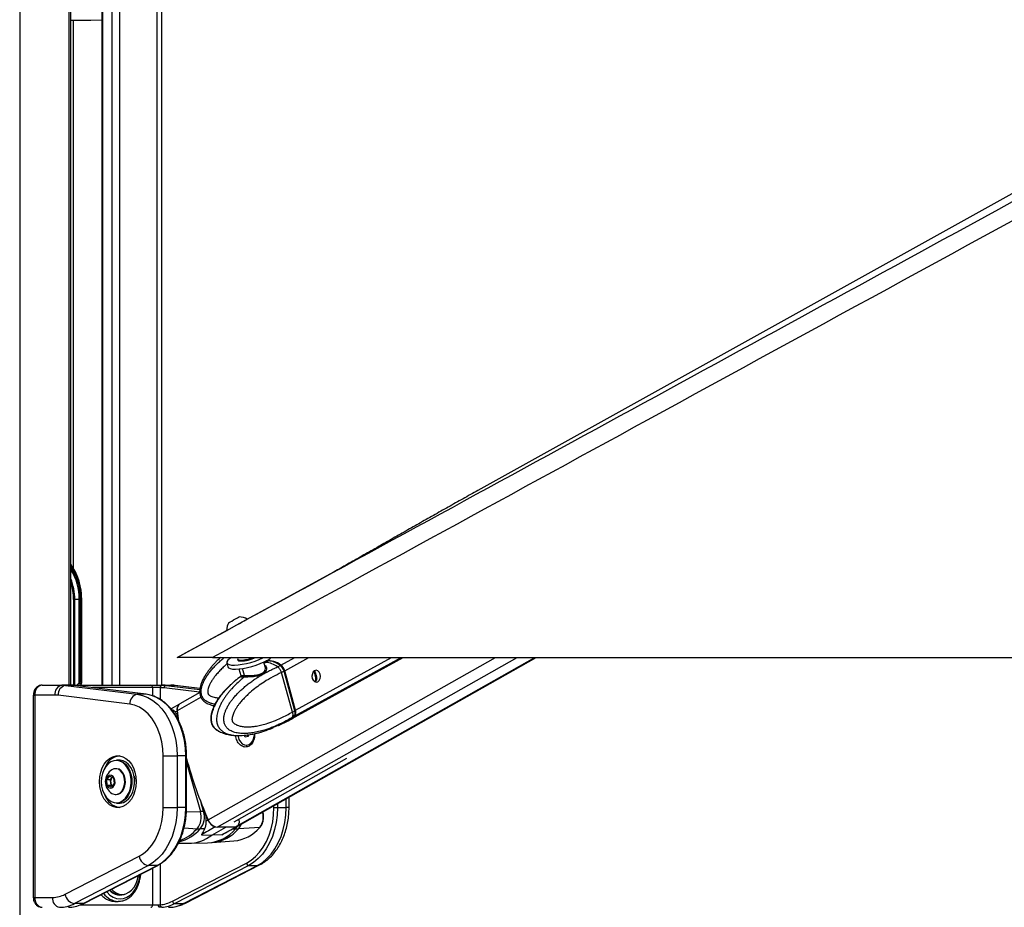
# Model space of a CAD drawing. Header units: millimetres. Extents: x 20 to 22981, y 40 to 19992.
# Tile 42 of 158: x 6810 to 7609, y 6410 to 7129. Entities that reach past the tile are written whole.
import ezdxf

# ---------------------------------------------------------------- set-up
doc = ezdxf.new("R2010")
doc.units = ezdxf.units.MM
doc.header["$LTSCALE"] = 2

msp = doc.modelspace()

# ---------------------------------------------------------------- linework, layer by layer
at = {"color": 8, "linetype": 'Continuous', "lineweight": 25}
for p, q in [((6810.34, 7939.49), (6810.34, 2191.49)), ((6850.44, 6590.02), (6850.44, 7760.96)), ((6921.84, 6590.02), (6921.84, 7234.49)), ((6891.35, 7146.36), (6891.35, 6590.02)), ((6877.4, 7136.14), (6877.4, 6590.02)), ((6885.18, 6590.02), (6885.18, 7141.84)), ((6853.72, 7128.96), (6853.72, 6685.26)), ((6868.1, 7128.96), (6876.97, 7129.29)), ((6854.06, 6659.49), (6854.06, 6590.02)), ((6854.95, 6590.02), (6854.95, 6659.49)), ((6860.52, 6659.49), (6860.81, 6659.49)), ((6963.15, 6480.95), (7196.02, 6612.47)), ((6970.34, 6475.06), (7213.64, 6612.47)), ((6984.73, 6475.06), (7228.03, 6612.47)), ((7022.11, 6606.28), (7033.35, 6612.47)), ((7025.19, 6601.7), (7044.77, 6612.47)), ((7033.48, 6565.09), (7119.62, 6612.47)), ((7034.03, 6569.68), (7111.82, 6612.47)), ((6992.51, 6597.83), (6990.92, 6603.57)), ((7009.68, 6608.45), (7008.6, 6607.83)), ((7048.83, 6601.31), (7049.37, 6601.6)), ((7050.4, 6595.5), (7051.15, 6595.91)), ((6851.85, 6590.02), (6851.8, 6590.02)), ((6918.18, 6588.02), (6869.34, 6588.02)), ((6918.18, 6581.36), (6918.18, 6588.02)), ((6924.13, 6588.02), (6924.13, 6578.56)), ((6956.23, 6584.27), (6927.36, 6587.84)), ((6928.9, 6589.83), (6956.27, 6586.45)), ((6956.4, 6587.3), (6935.97, 6589.83)), ((6936.46, 6589.8), (6935.97, 6589.83)), ((6821.35, 6582.02), (6822.52, 6582.02)), ((6938.15, 6569.48), (6957.23, 6580.25)), ((6939.15, 6574.11), (6939.23, 6574.11)), ((6945.04, 6532.83), (6945.63, 6532.83)), ((6945.63, 6527.34), (6956.86, 6487.55)), ((6901.13, 6514.51), (6901.19, 6513.78)), ((7026.36, 6490.89), (7026.36, 6498)), ((6945.04, 6490.89), (6945.63, 6490.89)), ((6959.41, 6487.6), (6957.4, 6494.69)), ((7016.46, 6490.89), (7016.46, 6492.41)), ((7019.29, 6494.01), (7019.29, 6490.89)), ((7028.7, 6490.89), (7026.36, 6490.89)), ((6945.48, 6487.26), (6956.86, 6487.55)), ((7007.26, 6487.07), (7007.01, 6487.07)), ((7007.26, 6487.07), (7007.23, 6487.19)), ((6943.56, 6474.33), (6954.2, 6473.73)), ((6983.07, 6473.59), (6985.37, 6473.63)), ((6918.18, 6412.02), (6918.18, 6441.94)), ((6924.13, 6445.09), (6924.13, 6412.08)), ((6821.35, 6418.02), (6822.52, 6418.02)), ((6859.61, 6412.02), (6918.18, 6412.02))]:
    msp.add_line(p, q, dxfattribs=at)
at = {"color": 7, "linetype": 'Continuous', "lineweight": 25}
for p, q in [((6851.82, 6590.02), (6851.82, 7760.96)), ((8941.41, 7725.21), (7181.83, 6747.85)), ((6925.18, 7244.18), (6925.18, 6590.02)), ((6876.97, 7135.82), (6876.97, 6590.02)), ((6851.82, 7128.96), (6868.1, 7128.96)), ((6868.12, 7128.96), (6876.97, 7129.29)), ((6994.77, 6643.43), (7065.05, 6681.77)), ((6854.95, 6659.49), (6854.06, 6659.49)), ((6858.55, 6659.49), (6854.95, 6659.49)), ((6858.46, 6657.51), (6858.46, 6591.84)), ((6859.6, 6659.49), (6858.55, 6659.49)), ((6858.59, 6591.95), (6858.59, 6658.63)), ((6859.59, 6658.63), (6859.6, 6659.49)), ((6859.59, 6592.49), (6859.59, 6658.63)), ((6860.52, 6659.49), (6860.52, 6592.49)), ((6860.81, 6659.49), (6860.78, 6660.91)), ((6860.81, 6592.2), (6860.81, 6659.49)), ((6938.01, 6612.47), (6978.09, 6634.33)), ((6966.76, 6612.47), (9506.66, 6612.47)), ((6986.57, 6475.53), (7229.05, 6612.47)), ((6986.91, 6611.27), (6987.1, 6610.56)), ((7009.68, 6608.45), (7011.92, 6609.68)), ((7014.31, 6612.47), (7013.99, 6612.29)), ((7030.58, 6562.64), (7121.16, 6612.47)), ((6978.14, 6608.09), (6979.04, 6604.83)), ((6988.1, 6603.2), (6989.55, 6597.96)), ((7009.41, 6604.92), (7008.34, 6608.79)), ((7019.46, 6604.85), (7019.59, 6604.9)), ((7019.59, 6604.9), (7021.57, 6605.99)), ((7024.63, 6601.39), (7022.56, 6600.25)), ((7033.47, 6569.37), (7024.63, 6601.39)), ((7033.63, 6569.53), (7024.79, 6601.55)), ((7034.03, 6569.68), (7025.19, 6601.7)), ((7022.56, 6600.25), (7022.56, 6600.24)), ((7031.4, 6568.24), (7022.56, 6600.24)), ((6828.63, 6590.02), (6844.5, 6590.02)), ((6851.57, 6590.02), (6844.5, 6590.02)), ((6847.58, 6589.83), (6905.69, 6582.64)), ((6854.65, 6589.83), (6847.58, 6589.83)), ((6851.57, 6590.02), (6851.8, 6590.02)), ((6851.8, 6590.02), (6916.62, 6590.02)), ((6912.77, 6582.64), (6854.65, 6589.83)), ((6854.65, 6589.83), (6854.78, 6589.82)), ((6912.89, 6582.63), (6854.78, 6589.82)), ((6858.46, 6591.84), (6857.75, 6591.25)), ((6860.36, 6591.25), (6857.75, 6591.25)), ((6859.59, 6592.49), (6860.52, 6592.49)), ((6860.36, 6591.25), (6860.54, 6591.53)), ((6916.62, 6590.02), (6925.55, 6590.02)), ((6924.13, 6588.02), (6918.18, 6588.02)), ((6924.4, 6588.02), (6924.13, 6588.02)), ((6925.55, 6590.02), (6925.82, 6590.02)), ((6925.82, 6590.02), (6932.89, 6590.02)), ((6928.9, 6589.83), (6935.97, 6589.83)), ((6956.41, 6587.33), (6936.46, 6589.8)), ((6821.35, 6582.02), (6821.35, 6418.02)), ((6822.52, 6582.02), (6822.52, 6418.02)), ((6838.84, 6582.02), (6822.52, 6582.02)), ((6899.54, 6574.67), (6841.43, 6581.86)), ((6912.77, 6582.64), (6905.69, 6582.64)), ((6912.77, 6582.64), (6912.89, 6582.63)), ((6956.24, 6583.97), (6940.19, 6574.9)), ((6939.81, 6574.68), (6933.07, 6570.8)), ((6936.36, 6568.45), (6937.95, 6569.36)), ((6939.36, 6560.67), (6938.15, 6569.48)), ((7031.4, 6568.23), (7033.47, 6569.37)), ((7020.74, 6557.6), (7027.95, 6561.2)), ((7027.95, 6561.2), (7030.11, 6562.38)), ((7030.97, 6563.71), (7030.84, 6563.63)), ((7032.95, 6564.79), (7030.97, 6563.71)), ((7031.4, 6568.24), (7031.4, 6568.23)), ((7012.89, 6554.33), (7010.92, 6553.59)), ((7019.94, 6557.32), (7015.85, 6555.64)), ((7020.91, 6557.63), (7020.87, 6557.61)), ((6993.08, 6547.94), (6992.22, 6549.44)), ((6995.5, 6548.49), (6993.08, 6547.94)), ((6995, 6549.28), (6994.76, 6549.68)), ((6995.46, 6548.48), (6995, 6549.28)), ((6995.87, 6549.85), (6995.5, 6548.49)), ((6993.95, 6541.42), (6994.32, 6541.42)), ((6891.16, 6529.36), (6888.89, 6529.36)), ((6926.65, 6532.83), (6937.97, 6532.83)), ((6926.65, 6490.89), (6926.65, 6532.83)), ((6937.97, 6532.83), (6937.97, 6490.89)), ((6945.04, 6532.83), (6937.97, 6532.83)), ((6945.04, 6490.89), (6945.04, 6532.83)), ((6945.63, 6490.89), (6945.63, 6532.83)), ((6984.27, 6479.29), (7075.56, 6530.84)), ((6888.61, 6522.36), (6888.07, 6522.36)), ((6880.84, 6513.31), (6883.28, 6516.38)), ((6881.51, 6508.79), (6880.84, 6513.31)), ((6883.78, 6513.31), (6880.84, 6513.31)), ((6883.28, 6516.38), (6886.38, 6514.94)), ((6883.78, 6513.31), (6885, 6514.85)), ((6884.12, 6511.05), (6883.78, 6513.31)), ((6885, 6514.85), (6885.43, 6515.38)), ((6886.38, 6514.94), (6887.05, 6510.42)), ((6884.61, 6507.34), (6881.51, 6508.79)), ((6884.45, 6508.79), (6881.51, 6508.79)), ((6884.45, 6508.79), (6884.12, 6511.05)), ((6885.4, 6508.34), (6884.45, 6508.79)), ((6887.05, 6510.42), (6884.61, 6507.34)), ((6888.07, 6501.36), (6888.61, 6501.36)), ((7028.7, 6490.89), (7028.7, 6499.32)), ((6888.89, 6494.36), (6891.16, 6494.36)), ((6926.65, 6490.89), (6937.97, 6490.89)), ((6945.04, 6490.89), (6937.97, 6490.89)), ((7016.46, 6490.89), (7019.29, 6490.89)), ((7019.29, 6490.89), (7026.36, 6490.89)), ((6960, 6487.6), (6959.41, 6487.6)), ((6988.39, 6480.84), (6988.3, 6481.56)), ((7007.53, 6486.97), (7007.43, 6487.31)), ((6960.26, 6473.57), (6956.72, 6473.63)), ((6961.36, 6479.92), (6962.94, 6480.84)), ((6966.01, 6468.56), (6977.54, 6475.06)), ((6968.87, 6475.18), (6969.34, 6475.17)), ((6984.73, 6475.06), (6970.34, 6475.06)), ((6976.14, 6469.75), (6986.39, 6475.43)), ((6985.82, 6475.18), (6985.69, 6475.18)), ((7004.9, 6474.77), (6987.78, 6473.73)), ((6957.71, 6468.74), (6966.01, 6468.56)), ((6974.2, 6468.74), (6966.01, 6468.56)), ((6939.06, 6462.13), (6946.94, 6461.94)), ((6948.29, 6461.94), (6962.61, 6462.29)), ((6962.62, 6462.33), (6966.4, 6462.55)), ((6966.4, 6462.48), (6984.04, 6463.79)), ((6847.14, 6420.56), (6907.11, 6451.43)), ((6914.71, 6443.91), (6854.73, 6413.04)), ((6861.8, 6413.04), (6921.78, 6443.91)), ((6862.23, 6413.14), (6922.21, 6444.01)), ((6921.78, 6443.91), (6914.71, 6443.91)), ((6934.15, 6414.92), (6994.12, 6445.79)), ((6996.02, 6443.91), (6936.05, 6413.04)), ((6943.12, 6413.04), (7003.09, 6443.91)), ((6944.85, 6413.44), (7004.82, 6444.31)), ((6996.02, 6443.91), (7003.09, 6443.91)), ((6822.52, 6418.02), (6836.98, 6418.02)), ((6891.17, 6420.52), (6893.22, 6420.52)), ((6861.8, 6413.04), (6854.73, 6413.04)), ((6887.42, 6414.82), (6890.25, 6414.82)), ((6890.78, 6414.83), (6890.25, 6414.82)), ((6918.18, 6412.02), (6922.87, 6412.02)), ((6936.05, 6413.04), (6943.12, 6413.04))]:
    msp.add_line(p, q, dxfattribs=at)
at = {"color": 7, "linetype": 'Continuous', "lineweight": 25, "flags": 128}
for points in [[(6978.08, 6634.36), (6978.23, 6634.45), (6978.96, 6634.85), (6980.24, 6635.56), (6981.99, 6636.51), (6984.06, 6637.64), (6986.3, 6638.87), (6988.55, 6640.1), (6990.65, 6641.25), (6992.43, 6642.22), (6993.76, 6642.94), (6994.55, 6643.37), (6994.75, 6643.48)], [(6979.97, 6640.8), (6980.17, 6640.91), (6980.96, 6641.34), (6982.23, 6642.04), (6983.8, 6642.9), (6985.41, 6643.78), (6986.83, 6644.56), (6987.84, 6645.11), (6988.29, 6645.35), (6988.3, 6645.36)], [(6981.94, 6612.47), (6980.41, 6611.45), (6978.99, 6610.19), (6978.22, 6609.04), (6978.15, 6608.05), (6978.77, 6607.26), (6980.07, 6606.68), (6981.98, 6606.36), (6984.45, 6606.29), (6987.37, 6606.48), (6990.63, 6606.93), (6994.11, 6607.62), (6997.67, 6608.51), (7001.18, 6609.58), (7004.5, 6610.79), (7007.5, 6612.08), (7008.28, 6612.46)], [(6979.04, 6604.83), (6979.05, 6604.79), (6979.67, 6603.99), (6980.97, 6603.42), (6982.89, 6603.1), (6985.35, 6603.03), (6988.27, 6603.22), (6991.53, 6603.67), (6995.01, 6604.35), (6998.57, 6605.25), (7002.08, 6606.32), (7005.4, 6607.53), (7008.4, 6608.82), (7010.97, 6610.15), (7013, 6611.48), (7014.23, 6612.52)], [(6987.14, 6612.51), (6987.14, 6612.5), (6986.9, 6611.6)], [(6986.9, 6611.6), (6987.05, 6611.01), (6987.86, 6610.57), (6989.28, 6610.37)], [(6987.1, 6610.56), (6987.25, 6610.3), (6988.06, 6609.86), (6989.48, 6609.66)], [(7021.86, 6605.75), (7021.87, 6605.83), (7021.87, 6605.91), (7021.85, 6605.97), (7021.82, 6606.01), (7021.78, 6606.03), (7021.72, 6606.04), (7021.65, 6606.02), (7021.57, 6605.99)], [(7024.61, 6601.61), (7024.68, 6601.6), (7024.74, 6601.59), (7024.77, 6601.57), (7024.79, 6601.55)], [(7049.45, 6601.76), (7048.34, 6600.75), (7047.58, 6599.22), (7047.3, 6597.39), (7047.53, 6595.55), (7048.24, 6593.97), (7049.33, 6592.89), (7050.62, 6592.49), (7051.92, 6592.81), (7053.04, 6593.82), (7053.8, 6595.35), (7054.08, 6597.18), (7053.85, 6599.02), (7053.14, 6600.6), (7052.05, 6601.68), (7050.76, 6602.08), (7049.45, 6601.76)], [(6905.69, 6582.64), (6910.01, 6581.72), (6914.22, 6580.06), (6918.25, 6577.68), (6922.04, 6574.61), (6925.54, 6570.9), (6928.68, 6566.61), (6931.43, 6561.81), (6933.73, 6556.56), (6935.56, 6550.95), (6936.89, 6545.07), (6937.7, 6539), (6937.97, 6532.83)], [(6945.04, 6532.83), (6944.77, 6539), (6943.96, 6545.07), (6942.64, 6550.95), (6940.8, 6556.56), (6938.5, 6561.81), (6935.75, 6566.61), (6932.61, 6570.9), (6929.11, 6574.61), (6925.32, 6577.68), (6921.29, 6580.06), (6917.08, 6581.72), (6912.77, 6582.64)], [(6926.65, 6532.83), (6926.38, 6538.48), (6925.58, 6544.02), (6924.26, 6549.37), (6922.44, 6554.41), (6920.15, 6559.06), (6917.45, 6563.23), (6914.37, 6566.85), (6910.98, 6569.85), (6907.33, 6572.18), (6903.5, 6573.8), (6899.54, 6574.67)], [(7033.63, 6569.53), (7033.63, 6569.53), (7033.62, 6569.49), (7033.59, 6569.46), (7033.54, 6569.42), (7033.47, 6569.37)], [(7030.34, 6562.52), (7031.9, 6563.52), (7033.48, 6565.09)], [(6987.2, 6549.19), (6987.32, 6548.53), (6988.07, 6546.1), (6989.25, 6544.04), (6990.79, 6542.51), (6992.56, 6541.63), (6994.43, 6541.45), (6996.27, 6541.99), (6997.94, 6543.21), (6999.31, 6545.03), (7000.28, 6547.3), (7000.78, 6549.86), (7000.84, 6550.69)], [(6994.8, 6549.68), (6994.84, 6549.6), (6995, 6549.28)], [(6875.04, 6511.86), (6875.29, 6515.72), (6876.04, 6519.45), (6877.26, 6522.92), (6878.91, 6526.01), (6880.94, 6528.62), (6883.27, 6530.66), (6885.82, 6532.06), (6888.51, 6532.77), (6891.26, 6532.77), (6893.95, 6532.06), (6896.5, 6530.66), (6898.83, 6528.62), (6900.86, 6526.01), (6902.51, 6522.92), (6903.73, 6519.45), (6904.48, 6515.72), (6904.73, 6511.86), (6904.48, 6508), (6903.73, 6504.28), (6902.51, 6500.81), (6900.86, 6497.72), (6898.83, 6495.1), (6896.5, 6493.06), (6893.95, 6491.66), (6891.26, 6490.95), (6888.51, 6490.95), (6885.82, 6491.66), (6883.27, 6493.06), (6880.94, 6495.1), (6878.91, 6497.72), (6877.26, 6500.81), (6876.04, 6504.28), (6875.29, 6508), (6875.04, 6511.86)], [(6888.89, 6529.36), (6889.42, 6529.35), (6891.9, 6528.84), (6894.25, 6527.64), (6896.39, 6525.79), (6898.22, 6523.37), (6899.66, 6520.48), (6900.67, 6517.24), (6901.13, 6514.51)], [(6903.46, 6513.78), (6902.93, 6517.24), (6901.93, 6520.48), (6900.48, 6523.37), (6898.65, 6525.79), (6896.51, 6527.64), (6894.16, 6528.84), (6891.68, 6529.35), (6891.16, 6529.36)], [(6896.2, 6525.18), (6895.93, 6525.47), (6893.85, 6527.28), (6891.54, 6528.45), (6889.12, 6528.95), (6886.68, 6528.74), (6884.32, 6527.85), (6882.13, 6526.3), (6880.21, 6524.16), (6878.63, 6521.51), (6877.46, 6518.47), (6876.75, 6515.16), (6876.52, 6511.72), (6876.79, 6508.28), (6877.54, 6504.99), (6878.75, 6501.98), (6880.36, 6499.37), (6882.3, 6497.28), (6884.51, 6495.78), (6886.88, 6494.94), (6889.33, 6494.79), (6891.74, 6495.35), (6894.03, 6496.57), (6896.09, 6498.43), (6897.85, 6500.83), (6899.23, 6503.69), (6900.18, 6506.88), (6900.54, 6509.08)], [(6895.34, 6514), (6894.7, 6516.59), (6893.61, 6518.86), (6892.14, 6520.65), (6890.4, 6521.84), (6888.49, 6522.35), (6886.56, 6522.14), (6885.13, 6521.5)], [(6895.88, 6514), (6895.24, 6516.59), (6894.15, 6518.86), (6892.68, 6520.65), (6890.94, 6521.84), (6889.03, 6522.35), (6888.61, 6522.36)], [(6887.58, 6512.93), (6887.06, 6514.72), (6886.12, 6516.12), (6884.89, 6516.94), (6883.53, 6517.08), (6882.22, 6516.51), (6881.15, 6515.32), (6880.46, 6513.66), (6880.23, 6511.75), (6880.51, 6509.87), (6881.25, 6508.25), (6882.36, 6507.12), (6883.68, 6506.63), (6885.03, 6506.84), (6886.24, 6507.74), (6887.14, 6509.19), (6887.61, 6511), (6887.58, 6512.93)], [(6885.5, 6515.35), (6885.29, 6515.17), (6885, 6514.85)], [(6885.13, 6502.22), (6885.75, 6501.89), (6887.66, 6501.38), (6889.59, 6501.58), (6891.42, 6502.49), (6893.02, 6504.03), (6894.29, 6506.11), (6895.13, 6508.58), (6895.49, 6511.27), (6895.34, 6514)], [(6888.61, 6501.36), (6890.13, 6501.58), (6891.96, 6502.49), (6893.56, 6504.03), (6894.82, 6506.11), (6895.66, 6508.58), (6896.02, 6511.27), (6895.88, 6514)], [(6901.19, 6513.78), (6901.22, 6510.24), (6900.73, 6506.76), (6899.76, 6503.5), (6898.35, 6500.58), (6896.55, 6498.11), (6894.44, 6496.22), (6892.1, 6494.96), (6889.63, 6494.39), (6888.89, 6494.36)], [(6891.16, 6494.36), (6891.89, 6494.39), (6894.36, 6494.96), (6896.7, 6496.22), (6898.81, 6498.11), (6900.61, 6500.58), (6902.03, 6503.5), (6903, 6506.76), (6903.48, 6510.24), (6903.46, 6513.78)], [(6903.13, 6516.24), (6903.46, 6513.74), (6903.53, 6511.86)], [(6907.11, 6451.43), (6910.8, 6453.73), (6914.23, 6456.72), (6917.34, 6460.34), (6920.07, 6464.52), (6922.38, 6469.19), (6924.23, 6474.26), (6925.57, 6479.63), (6926.38, 6485.21), (6926.65, 6490.89)], [(6937.97, 6490.89), (6937.7, 6484.8), (6936.92, 6478.8), (6935.62, 6472.97), (6933.83, 6467.42), (6931.57, 6462.21), (6928.89, 6457.44), (6925.81, 6453.16), (6922.38, 6449.44), (6918.66, 6446.34), (6914.71, 6443.91)], [(6921.78, 6443.91), (6925.73, 6446.34), (6929.45, 6449.44), (6932.88, 6453.16), (6935.96, 6457.44), (6938.65, 6462.21), (6940.9, 6467.42), (6942.69, 6472.97), (6943.99, 6478.8), (6944.78, 6484.8), (6945.04, 6490.89)], [(6994.12, 6445.79), (6997.92, 6448.12), (7001.5, 6451.1), (7004.78, 6454.67), (7007.74, 6458.77), (7010.32, 6463.36), (7012.48, 6468.36), (7014.2, 6473.69), (7015.45, 6479.28), (7016.2, 6485.04), (7016.46, 6490.89)], [(7019.29, 6490.89), (7019.02, 6484.8), (7018.24, 6478.8), (7016.94, 6472.97), (7015.15, 6467.42), (7012.89, 6462.21), (7010.2, 6457.44), (7007.13, 6453.16), (7003.7, 6449.44), (6999.98, 6446.34), (6996.02, 6443.91)], [(7003.09, 6443.91), (7007.05, 6446.34), (7010.77, 6449.44), (7014.2, 6453.16), (7017.28, 6457.44), (7019.96, 6462.21), (7022.22, 6467.42), (7024.01, 6472.97), (7025.31, 6478.8), (7026.09, 6484.8), (7026.36, 6490.89)], [(6884.69, 6424.7), (6886.18, 6423.26), (6888.55, 6421.67), (6891.09, 6420.76), (6893.71, 6420.53), (6896.31, 6421.02), (6898.79, 6422.19), (6901.08, 6424), (6903.08, 6426.39), (6904.73, 6429.28), (6905.96, 6432.55), (6906.72, 6436.04)], [(6861.8, 6413.04), (6862.07, 6413.07), (6862.23, 6413.14)], [(6923.65, 6410.02), (6923.49, 6410.06), (6923.35, 6410.17), (6923.21, 6410.36), (6923.09, 6410.61), (6923, 6410.91), (6922.93, 6411.26), (6922.88, 6411.63), (6922.87, 6412.02)]]:
    msp.add_lwpolyline(points, dxfattribs=at)
at = {"color": 8, "linetype": 'Continuous', "lineweight": 25, "flags": 128}
for points in [[(7009.68, 6608.45), (7008.53, 6608.39), (7008.45, 6608.38)], [(7024.79, 6601.55), (7024.79, 6601.54), (7024.78, 6601.51), (7024.75, 6601.47), (7024.7, 6601.43), (7024.63, 6601.39)], [(6900.54, 6509.08), (6900.65, 6510.28), (6900.63, 6513.74)], [(7007.53, 6486.97), (7007.51, 6487), (7007.46, 6487.03), (7007.38, 6487.06), (7007.26, 6487.07)], [(6985.37, 6473.63), (6986.38, 6474.94), (6986.86, 6475.74)], [(6921.78, 6443.91), (6922.04, 6443.94), (6922.21, 6444.01)], [(7004.82, 6444.31), (7004.16, 6444.05), (7003.09, 6443.91)], [(6880.77, 6422.68), (6881.12, 6422.25), (6883.46, 6419.93), (6886.05, 6418.22), (6888.82, 6417.17), (6891.66, 6416.82), (6894.51, 6417.17), (6897.28, 6418.22), (6899.87, 6419.93), (6902.21, 6422.25), (6904.23, 6425.11), (6905.87, 6428.42), (6907.08, 6432.09), (6907.82, 6435.99), (6907.89, 6436.64)], [(6851.8, 6410.02), (6852.04, 6410.06), (6852.24, 6410.15)], [(6944.85, 6413.44), (6944.19, 6413.18), (6943.12, 6413.04)]]:
    msp.add_lwpolyline(points, dxfattribs=at)
at = {"color": 7, "linetype": 'Continuous', "lineweight": 25}
for centre, radius, start, end in [((6812.89, 6660.59), 47.64, 0.41414, 35.18365), ((6814.02, 6660.32), 44.54, 358.93087, 31.92294), ((6988.7, 6634.73), 10.63, 55.33846, 92.13603), ((6988.7, 6634.73), 10.63, 145.21761, 182.01518), ((6988.7, 6640.64), 30.27, 271.10038, 291.4393), ((6988.95, 6639.92), 30.26, 270.99439, 294.70578), ((7012.31, 6594.51), 15.32, 50.24249, 98.39069), ((7009, 6591.54), 16.92, 51.84629, 87.70885), ((7016.87, 6599.43), 8.63, 15.2621, 52.62496), ((6991.35, 6597.47), 1.22, 314.97836, 17.42511), ((6845.91, 6583.02), 7.14, 101.42175, 188.04947), ((6849.07, 6582.33), 7.65, 101.21251, 183.47479), ((6844.5, 6564.94), 25.09, 82.93872, 89.9947), ((6851.57, 6564.94), 25.09, 82.93872, 89.9947), ((6916.37, 6588.22), 1.82, 353.85734, 82.12564), ((6925.9, 6588.27), 1.79, 101.42175, 188.04947), ((6926.17, 6588.27), 1.79, 101.42175, 188.04947), ((6924.4, 6563.94), 24.08, 82.93872, 89.9947), ((6925.82, 6564.94), 25.09, 82.93872, 89.9947), ((6929.27, 6587.96), 1.91, 101.21251, 183.47479), ((6932.89, 6564.94), 25.09, 82.93872, 89.9947), ((6838.84, 6560.95), 21.07, 82.93872, 89.9947), ((6907.18, 6575.14), 7.65, 101.21251, 183.47479), ((6943.78, 6570.41), 5.93, 141.40397, 190.208), ((7203.88, 6600.77), 267.78, 186.7373, 188.20202), ((6943.27, 6570.65), 5.25, 125.95585, 192.91186), ((7029.15, 6567.94), 5.19, 326.68084, 19.64664), ((6997.22, 6550.53), 2.55, 209.34583, 228.68979), ((6893.47, 6518.15), 14.88, 99.761, 161.45751), ((7262.53, 6614.41), 327.78, 194.80071, 204.02558), ((6891.02, 6511.86), 11.29, 121.38869, 238.61131), ((6889.11, 6511.89), 5.06, 144.20775, 189.56859), ((6888.18, 6511.45), 4.08, 185.70743, 228.18801), ((6894.07, 6506.28), 15.68, 200.2825, 258.49899), ((6942.41, 6483.16), 15.1, 321.34557, 16.89933), ((6944.81, 6483.16), 15.26, 321.34557, 16.89933), ((6960.76, 6339.45), 148.15, 90.52378, 91.50883), ((7269.13, 6617.76), 335.4, 202.83279, 204.09333), ((6994.4, 6483.16), 13.44, 321.34557, 16.89933), ((6958.04, 6541.1), 67.48, 266.74236, 268.88335), ((6972.15, 6484.55), 9.93, 201.96877, 250.69976), ((6971.64, 6483.99), 9.02, 199.69368, 261.72914), ((6980.9, 6495.06), 31.43, 275.73732, 319.78201), ((6984.79, 6478.71), 3.65, 269.13589, 299.20591), ((6984.21, 6532.98), 59.35, 271.11668, 273.44886), ((6983.69, 6479.56), 4.87, 295.97128, 15.12536), ((7004.89, 6475.15), 0.38, 270.52852, 315.84546), ((6947.31, 6491.66), 29.73, 269.29719, 308.98866), ((6916.29, 6453.1), 9.32, 190.31988, 260.24189), ((6996.42, 6446.21), 2.33, 190.31988, 260.24189), ((6844.05, 6417.02), 7.14, 171.95053, 258.57825), ((6836.86, 6440.15), 22.12, 270.31718, 297.6867), ((6856.31, 6422.23), 9.32, 190.31988, 260.24189), ((6891.62, 6431.07), 11.17, 220.13612, 298.24545), ((6891.51, 6431.92), 11.4, 224.04129, 268.27338), ((6842.49, 6436.36), 26.34, 270.31718, 297.6867), ((6849.47, 6436.62), 26.61, 274.08173, 297.59839), ((6916.37, 6411.83), 1.82, 277.87436, 6.14266), ((6922.32, 6437.56), 25.55, 274.08173, 297.59839), ((6925.98, 6411.89), 1.85, 174.41372, 258.67005), ((6923.72, 6436.62), 26.61, 274.08173, 297.59839), ((6930.88, 6436.36), 26.34, 270.31718, 297.6867), ((6936.44, 6415.33), 2.33, 190.31988, 260.24189)]:
    msp.add_arc(centre, radius, start, end, dxfattribs=at)
at = {"color": 8, "linetype": 'Continuous', "lineweight": 25}
for centre, radius, start, end in [((6815.24, 6660.86), 45.3, 358.27444, 36.13905), ((6814.45, 6660.42), 45.16, 358.81629, 34.14044), ((6810.01, 6659.76), 44.94, 359.65681, 21.48203), ((6809.27, 6659.63), 44.8, 359.82483, 18.19677), ((7023.2, 6569.77), 9.81, 298.99532, 321.19805), ((6880.96, 6512.69), 19.7, 3.027, 39.33244), ((6931.13, 6495.82), 33.87, 284.503, 319.08563), ((6927.94, 6496.78), 34.94, 290.35452, 318.72046), ((6960.87, 6494.28), 32.03, 273.10202, 319.87787), ((6963.18, 6494.53), 32.21, 275.7393, 319.78193), ((6978.84, 6481.63), 11.93, 318.52649, 339.63922), ((6891.02, 6430.46), 15.66, 215.41939, 267.2019)]:
    msp.add_arc(centre, radius, start, end, dxfattribs=at)
at = {"color": 7, "linetype": 'Continuous', "lineweight": 25}
for centre, major_axis, ratio, start_param, end_param in [((6796.74, 6659.49), (61.81, 0), 0.582425, 6.228244, 6.283185), ((7017.52, 6589.41), (-10.63, 18.97), 0.671543, 5.9319, 6.084713), ((7017.52, 6589.41), (-10.34, 19.14), 0.647541, 5.333772, 5.942017), ((7020.45, 6601.41), (-2.86, 5.28), 0.648437, 4.370877, 5.333427), ((7020.85, 6601.63), (-2.57, 4.75), 0.647199, 4.371351, 5.333902), ((6862.85, 6587.01), (7.21, 0), 0.831789, 2.356194, 2.614809), ((6858.29, 6592.41), (0.924, 0.924), 0.414214, 4.494223, 4.62509), ((6858.89, 6591.49), (0.924, 0.924), 0.414214, 0.392699, 1.483498), ((6863.25, 6587.01), (0, 6), 0.682414, 0.785398, 1.044012), ((6859.81, 6591.49), (0.924, 0.924), 0.414214, 5.139995, 6.675884), ((7029.29, 6569.4), (-2.86, 5.28), 0.648437, 3.408326, 4.370877), ((7019.71, 6581.48), (-10.34, 19.14), 0.647541, 3.146418, 3.40867), ((23511.12, 16004), (16919.08, 9746.62), 0.000151, 2.930055, 2.933221), ((24159.28, 16004), (17567.14, 9746.62), 0.00013, 3.350461, 3.353628)]:
    msp.add_ellipse(centre, major_axis=major_axis, ratio=ratio, start_param=start_param, end_param=end_param, dxfattribs=at)
for points, knots in [([(9018.44, 7736.15), (9004.86, 7728.61), (8922.62, 7682.94), (8771.2, 7599.42), (8495.11, 7447.73), (8011.15, 7182.77), (7478.52, 6891.83), (7084.19, 6676.57), (6966.76, 6612.47)], [0, 0, 0, 0, 0.019985, 0.121052, 0.22212, 0.424256, 0.828547, 1, 1, 1, 1]), ([(6938.01, 6612.47), (7144.91, 6725.32), (7472.34, 6903.93), (7799.91, 7082.69), (7920.49, 7148.5)], [0, 0, 0, 0, 0.631887, 1, 1, 1, 1]), ([(7181.83, 6747.85), (7177.78, 6745.6), (7169.64, 6741.07), (7157.64, 6734.33), (7145.68, 6727.58), (7133.78, 6720.84), (7121.91, 6714.09), (7110.06, 6707.35), (7098.22, 6700.6), (7086.36, 6693.86), (7074.97, 6687.39), (7067.56, 6683.2), (7064.08, 6681.24)], [0, 0, 0, 0, 0.096761, 0.194536, 0.293321, 0.393117, 0.493923, 0.595739, 0.698566, 0.802405, 0.907258, 1, 1, 1, 1]), ([(6858.59, 6658.63), (6858.59, 6658.63), (6858.59, 6658.63), (6858.58, 6658.63), (6858.58, 6658.63), (6858.57, 6658.6), (6858.55, 6658.5), (6858.52, 6658.13), (6858.48, 6657.79), (6858.46, 6657.51)], [0, 0, 0, 0, 0.001216, 0.00282, 0.005802, 0.018793, 0.070056, 0.274202, 1, 1, 1, 1]), ([(6859.59, 6658.63), (6859.57, 6658.63), (6859.46, 6658.63), (6859.21, 6658.63), (6858.88, 6658.63), (6858.68, 6658.63), (6858.59, 6658.63)], [0, 0, 0, 0, 0.090131, 0.431109, 0.74027, 1, 1, 1, 1]), ([(6966.76, 6612.47), (6965.04, 6612.47), (6961.61, 6612.47), (6956.81, 6612.47), (6952.48, 6612.47), (6948.68, 6612.47), (6945.34, 6612.47), (6941.93, 6612.47), (6939.51, 6612.47), (6938.19, 6612.47), (6938.07, 6612.47), (6938.01, 6612.47)], [0, 0, 0, 0, 0.111253, 0.222354, 0.314566, 0.406648, 0.499609, 0.592569, 0.751386, 0.875566, 1, 1, 1, 1]), ([(6973.07, 6612.47), (6972.2, 6611.65), (6970.61, 6610.15), (6968.43, 6607.85), (6966.45, 6605.65), (6964.55, 6603.37), (6962.76, 6601.01), (6961.1, 6598.59), (6959.58, 6596.07), (6958.45, 6593.87), (6957.67, 6592.03), (6957.08, 6590.41), (6956.55, 6588.5), (6956.19, 6586.31), (6956.16, 6584.07), (6956.5, 6582.04), (6957.15, 6580.29), (6957.99, 6578.85), (6959.06, 6577.57), (6960.28, 6576.5), (6961.6, 6575.63), (6963.06, 6574.87), (6964.78, 6574.2), (6966.48, 6573.69), (6967.6, 6573.48), (6968.03, 6573.4)], [0, 0, 0, 0, 0.070084, 0.12784, 0.185656, 0.243701, 0.301848, 0.358943, 0.416222, 0.474337, 0.503603, 0.53295, 0.575909, 0.619392, 0.662681, 0.706824, 0.738882, 0.771875, 0.803933, 0.836797, 0.866404, 0.896373, 0.932831, 0.974692, 1, 1, 1, 1]), ([(7030.84, 6563.63), (7030.84, 6563.63), (7029.33, 6562.73), (7026.26, 6561.01), (7022.11, 6558.92), (7018.42, 6557.25), (7015.21, 6555.92), (7011.98, 6554.71), (7008.24, 6553.48), (7004.79, 6552.54), (7001.62, 6551.85), (6998.89, 6551.36), (6995.78, 6550.98), (6992.84, 6550.83), (6990.44, 6550.89), (6988.57, 6551.03), (6986.7, 6551.3), (6984.94, 6551.7), (6983.28, 6552.23), (6981.65, 6552.93), (6980.28, 6553.75), (6979.17, 6554.63), (6978.34, 6555.44), (6977.56, 6556.42), (6976.88, 6557.56), (6976.36, 6558.84), (6975.98, 6560.25), (6975.79, 6561.85), (6975.82, 6563.51), (6976.01, 6565.03), (6976.4, 6566.82), (6976.9, 6568.41), (6977.55, 6570.02), (6978.13, 6571.27), (6979.02, 6572.99), (6980.26, 6575.05), (6981.89, 6577.4), (6983.8, 6579.83), (6985.97, 6582.3), (6988.43, 6584.81), (6990.98, 6587.17), (6993.62, 6589.42), (6996.34, 6591.57), (6999.12, 6593.61), (7001.96, 6595.54), (7005.06, 6597.5), (7008.42, 6599.47), (7012.05, 6601.41), (7015.73, 6603.21), (7018.21, 6604.32), (7019.46, 6604.85), (7019.46, 6604.85)], [0, 0, 0, 0, 0.000001, 0.042299, 0.084661, 0.113206, 0.141773, 0.170413, 0.199082, 0.240083, 0.260637, 0.281209, 0.31091, 0.340704, 0.356781, 0.372887, 0.389103, 0.405374, 0.419335, 0.433376, 0.450212, 0.458724, 0.467351, 0.477164, 0.487181, 0.495777, 0.505907, 0.51639, 0.527136, 0.538145, 0.546397, 0.563141, 0.571619, 0.581608, 0.591628, 0.61183, 0.632441, 0.653132, 0.679324, 0.705598, 0.73206, 0.758567, 0.785562, 0.812588, 0.839696, 0.866827, 0.900037, 0.933281, 0.966624, 0.999999, 1, 1, 1, 1]), ([(7022.56, 6600.25), (7022.47, 6600.56), (7022.28, 6601.2), (7021.86, 6602.12), (7021.35, 6603), (7020.79, 6603.75), (7020.22, 6604.37), (7019.83, 6604.72), (7019.61, 6604.89), (7019.59, 6604.9)], [0, 0, 0, 0, 0.172718, 0.350448, 0.523165, 0.700887, 0.842086, 0.985971, 1, 1, 1, 1]), ([(7050.4, 6595.5), (7050.35, 6595.94), (7050.25, 6596.75), (7049.95, 6598.09), (7049.63, 6599.29), (7049.31, 6600.28), (7049.04, 6600.93), (7048.87, 6601.19), (7048.8, 6601.29)], [0, 0, 0, 0, 0.211369, 0.388355, 0.566092, 0.727316, 0.897886, 1, 1, 1, 1]), ([(7049.37, 6601.6), (7049.43, 6601.57), (7049.53, 6601.5), (7049.57, 6601.39), (7049.59, 6601.35)], [0, 0, 0, 0, 0.588802, 1, 1, 1, 1]), ([(7049.59, 6601.35), (7049.68, 6601.09), (7049.86, 6600.58), (7050.21, 6599.42), (7050.54, 6598.17), (7050.84, 6597), (7050.99, 6596.32), (7051.07, 6595.99)], [0, 0, 0, 0, 0.222076, 0.445772, 0.640142, 0.821651, 1, 1, 1, 1]), ([(6971.45, 6552.85), (6971.43, 6552.87), (6970.85, 6553.14), (6970.03, 6553.73), (6969.01, 6554.6), (6968.23, 6555.41), (6967.49, 6556.39), (6966.84, 6557.53), (6966.32, 6558.81), (6965.94, 6560.22), (6965.74, 6561.82), (6965.73, 6563.48), (6965.92, 6565.43), (6966.27, 6567.19), (6966.71, 6568.76), (6967.1, 6569.99), (6967.57, 6571.25), (6968.3, 6572.96), (6969.31, 6575.02), (6970.65, 6577.37), (6972.21, 6579.8), (6974, 6582.27), (6976.03, 6584.77), (6978.13, 6587.14), (6980.32, 6589.39), (6982.5, 6591.47), (6983.97, 6592.75), (6984.68, 6593.36)], [0, 0, 0, 0, 0.002015, 0.046502, 0.069179, 0.09204, 0.118038, 0.144582, 0.167358, 0.194198, 0.221974, 0.250448, 0.279619, 0.323464, 0.34584, 0.368305, 0.394771, 0.421321, 0.47485, 0.529462, 0.584288, 0.653687, 0.723304, 0.793421, 0.863654, 0.935182, 1, 1, 1, 1]), ([(7022.56, 6600.24), (7020.18, 6599.11), (7015.41, 6596.84), (7009, 6593.03), (7003.29, 6589.12), (6999.09, 6585.83), (6995.82, 6582.96), (6993.4, 6580.65), (6991.06, 6578.2), (6989.05, 6575.86), (6987.38, 6573.67), (6986, 6571.66), (6984.72, 6569.52), (6983.71, 6567.49), (6982.98, 6565.59), (6982.61, 6564.19), (6982.44, 6563.04), (6982.41, 6562.29), (6982.48, 6561.64), (6982.61, 6561.13), (6982.82, 6560.63), (6983.12, 6560.15), (6983.7, 6559.46), (6984.58, 6558.72), (6985.76, 6558.02), (6987, 6557.49), (6988.89, 6556.88), (6991.5, 6556.41), (6994.75, 6556.23), (6997.98, 6556.37), (7001.59, 6556.79), (7005.63, 6557.56), (7010.66, 6558.89), (7016.24, 6560.81), (7021.84, 6563.2), (7026.9, 6565.69), (7029.9, 6567.39), (7031.4, 6568.24)], [0, 0, 0, 0, 0.073738, 0.14775, 0.20409, 0.260616, 0.289263, 0.317953, 0.346811, 0.375753, 0.395318, 0.414939, 0.434828, 0.454884, 0.467894, 0.48112, 0.487197, 0.493393, 0.497432, 0.501609, 0.505043, 0.510136, 0.515353, 0.527914, 0.540826, 0.553414, 0.566082, 0.598147, 0.630574, 0.661678, 0.692891, 0.736823, 0.780893, 0.842838, 0.905002, 0.952464, 1, 1, 1, 1]), ([(6989.65, 6597.18), (6987.99, 6596.02), (6986.23, 6594.79), (6984.58, 6593.27), (6984.48, 6593.18)], [0, 0, 0, 0, 0.937299, 1, 1, 1, 1]), ([(6992.21, 6596.6), (6992.02, 6596.6), (6991.02, 6596.6), (6989.69, 6596.64), (6988.93, 6596.76), (6989.35, 6597.12), (6989.56, 6597.29)], [0, 0, 0, 0, 0.072923, 0.380806, 0.695119, 1, 1, 1, 1]), ([(6989.51, 6597.96), (6989.54, 6597.85), (6989.62, 6597.6), (6989.48, 6597.29), (6989.4, 6597.18), (6989.41, 6597.19), (6989.41, 6597.19)], [0, 0, 0, 0, 0.220176, 0.533035, 0.818222, 1, 1, 1, 1]), ([(6989.6, 6597.97), (6989.59, 6597.96), (6989.44, 6597.82), (6990.16, 6597.85), (6991.37, 6597.83), (6992.33, 6597.83), (6992.51, 6597.83)], [0, 0, 0, 0, 0.04904, 0.477575, 0.899859, 1, 1, 1, 1]), ([(7049.06, 6593.18), (7049.18, 6593.22), (7049.62, 6593.39), (7050.15, 6594.07), (7050.43, 6594.89), (7050.41, 6595.38), (7050.4, 6595.5)], [0, 0, 0, 0, 0.136209, 0.511367, 0.881597, 1, 1, 1, 1]), ([(7051.07, 6595.99), (7051.11, 6595.58), (7051.18, 6594.76), (7050.68, 6593.67), (7050.09, 6592.98), (7049.63, 6592.83), (7049.52, 6592.79)], [0, 0, 0, 0, 0.297885, 0.595316, 0.901674, 1, 1, 1, 1]), ([(6828.61, 6590.01), (6828.57, 6590.01), (6827.86, 6590.09), (6826.46, 6589.74), (6824.64, 6588.85), (6823.13, 6587.42), (6822.03, 6585.61), (6821.41, 6583.75), (6821.41, 6582.52), (6821.42, 6582.02)], [0, 0, 0, 0, 0.0104366, 0.1834083, 0.3545307, 0.5251616, 0.6993853, 0.8790191, 1, 1, 1, 1]), ([(6828.63, 6590.02), (6828.29, 6590), (6827.59, 6589.96), (6826.59, 6589.6), (6825.63, 6589.04), (6824.77, 6588.27), (6824.01, 6587.32), (6823.4, 6586.22), (6822.93, 6585), (6822.67, 6583.86), (6822.54, 6582.86), (6822.53, 6582.3), (6822.52, 6582.02)], [0, 0, 0, 0, 0.107008, 0.217164, 0.324349, 0.434707, 0.54168, 0.651826, 0.757863, 0.867007, 0.933137, 1, 1, 1, 1]), ([(6936.46, 6589.8), (6935.58, 6589.89), (6934.39, 6590.01), (6933.2, 6590.02), (6932.89, 6590.02)], [0, 0, 0, 0, 0.7380335, 1, 1, 1, 1]), ([(6981.48, 6590.47), (6981.31, 6590.31), (6979.63, 6588.83), (6977.05, 6586.12), (6973.68, 6582.37), (6971.05, 6578.84), (6968.88, 6575.24), (6967.29, 6571.84), (6966.21, 6568.83), (6965.48, 6566.18), (6965.17, 6563.6), (6965.27, 6561.11), (6965.8, 6558.94), (6966.7, 6557.04), (6967.87, 6555.55), (6969.36, 6554.15), (6970.57, 6553.24), (6971.36, 6552.88), (6971.44, 6552.84)], [0, 0, 0, 0, 0.0179738, 0.1704013, 0.2815055, 0.3825607, 0.4751986, 0.5624622, 0.6239117, 0.6766498, 0.7290921, 0.7777193, 0.8236481, 0.8612073, 0.9034413, 0.9387502, 0.9938349, 1, 1, 1, 1]), ([(6919.29, 6581.02), (6919.26, 6581.03), (6917.95, 6581.64), (6915.79, 6582.17), (6913.66, 6582.51), (6912.89, 6582.63)], [0, 0, 0, 0, 0.013637, 0.640079, 1, 1, 1, 1]), ([(6945.63, 6532.83), (6945.61, 6533.82), (6945.58, 6536.69), (6945.17, 6541.42), (6944.26, 6546.91), (6942.9, 6552.23), (6941.13, 6557.31), (6938.95, 6562.08), (6936.4, 6566.48), (6933.5, 6570.46), (6930.29, 6573.97), (6926.81, 6576.93), (6923.14, 6579.36), (6920.56, 6580.47), (6919.29, 6581.02)], [0, 0, 0, 0, 0.045984, 0.13286, 0.219789, 0.306751, 0.393752, 0.480796, 0.567875, 0.654956, 0.741985, 0.828882, 0.915545, 1, 1, 1, 1]), ([(6933.41, 6570.1), (6933.8, 6570.1), (6934.74, 6570.11), (6935.77, 6569.06), (6936.36, 6568.45)], [0, 0, 0, 0, 0.415091, 1, 1, 1, 1]), ([(6939.82, 6574.67), (6939.66, 6574.57), (6939.45, 6574.44), (6939.2, 6574.16), (6939.15, 6574.11)], [0, 0, 0, 0, 0.797948, 1, 1, 1, 1]), ([(6936.36, 6568.45), (6936.98, 6567.62), (6938.13, 6566.06), (6938.61, 6563.69), (6938.84, 6562.57)], [0, 0, 0, 0, 0.528128, 1, 1, 1, 1]), ([(7031.4, 6568.23), (7031.48, 6567.93), (7031.64, 6567.3), (7031.73, 6566.4), (7031.7, 6565.54), (7031.55, 6564.82), (7031.31, 6564.22), (7031.1, 6563.88), (7030.98, 6563.72), (7030.97, 6563.71)], [0, 0, 0, 0, 0.172712, 0.350434, 0.523145, 0.70086, 0.842072, 0.985971, 1, 1, 1, 1]), ([(6987.96, 6549.2), (6989.87, 6549.27), (6993.42, 6549.4), (6998.18, 6550.13), (7001.94, 6550.92), (7004.89, 6551.68), (7007.77, 6552.49), (7009.74, 6553.18), (7010.92, 6553.6)], [0, 0, 0, 0, 0.236781, 0.442286, 0.607297, 0.725876, 0.835015, 1, 1, 1, 1]), ([(7012.89, 6554.33), (7013.22, 6554.48), (7013.88, 6554.78), (7014.89, 6555.25), (7015.52, 6555.52), (7015.81, 6555.63), (7015.85, 6555.64)], [0, 0, 0, 0, 0.320917, 0.642385, 0.950378, 1, 1, 1, 1]), ([(7019.94, 6557.32), (7020.16, 6557.42), (7020.6, 6557.6), (7020.91, 6557.69), (7020.9, 6557.66), (7020.9, 6557.65)], [0, 0, 0, 0, 0.390414, 0.780058, 1, 1, 1, 1]), ([(6971.66, 6552.74), (6972.15, 6552.49), (6973.33, 6551.89), (6975.55, 6551.02), (6978.68, 6550.1), (6982.95, 6549.34), (6986.15, 6549.25), (6987.97, 6549.2)], [0, 0, 0, 0, 0.093132, 0.223374, 0.410799, 0.665733, 1, 1, 1, 1]), ([(7000.89, 6550.73), (7000.8, 6549.34), (7000.61, 6546.49), (6999.17, 6543.46), (6997.62, 6541.63), (6996.26, 6540.62), (6994.77, 6540.02), (6992.7, 6539.8), (6990.06, 6540.61), (6987.45, 6543.21), (6985.82, 6546.35), (6985.63, 6548.58), (6985.57, 6549.33)], [0, 0, 0, 0, 0.128187, 0.261398, 0.327693, 0.394223, 0.46038, 0.526976, 0.659975, 0.794316, 0.93023, 1, 1, 1, 1]), ([(6922.21, 6444.01), (6922.89, 6444.38), (6924.83, 6445.44), (6927.88, 6447.63), (6931.26, 6450.73), (6934.36, 6454.35), (6937.15, 6458.44), (6939.6, 6462.94), (6941.66, 6467.79), (6943.32, 6472.94), (6944.55, 6478.31), (6945.34, 6483.84), (6945.61, 6488.06), (6945.62, 6490.42), (6945.63, 6490.89)], [0, 0, 0, 0, 0.049656, 0.14155, 0.23371, 0.326192, 0.4189, 0.511746, 0.604661, 0.697595, 0.790524, 0.883444, 0.976359, 1, 1, 1, 1]), ([(7004.82, 6444.31), (7005.6, 6444.74), (7007.71, 6445.89), (7010.94, 6448.23), (7014.41, 6451.43), (7017.59, 6455.15), (7020.44, 6459.33), (7022.92, 6463.92), (7024.99, 6468.86), (7026.63, 6474.09), (7027.8, 6479.53), (7028.56, 6485.15), (7028.65, 6488.96), (7028.7, 6490.89)], [0, 0, 0, 0, 0.054322, 0.145826, 0.238109, 0.331511, 0.425806, 0.520714, 0.615974, 0.711386, 0.806822, 0.902255, 1, 1, 1, 1]), ([(6960, 6487.6), (6960.47, 6486.27), (6961.36, 6483.74), (6961.36, 6481.15), (6961.36, 6479.92)], [0, 0, 0, 0, 0.528125, 1, 1, 1, 1]), ([(7005.17, 6474.88), (7005.43, 6475.19), (7006.17, 6476.07), (7007.12, 6477.87), (7007.85, 6480.28), (7008.12, 6482.87), (7007.98, 6485.15), (7007.65, 6486.47), (7007.53, 6486.97)], [0, 0, 0, 0, 0.104791, 0.297906, 0.492042, 0.686586, 0.881371, 1, 1, 1, 1]), ([(6960.26, 6473.57), (6959.36, 6471.96), (6958.38, 6470.21), (6957.76, 6468.86), (6957.71, 6468.74)], [0, 0, 0, 0, 0.915115, 1, 1, 1, 1]), ([(6961.36, 6479.92), (6961.29, 6478.68), (6961.16, 6476.17), (6960.56, 6474.44), (6960.26, 6473.57)], [0, 0, 0, 0, 0.498718, 1, 1, 1, 1]), ([(6976.08, 6469.84), (6975.7, 6469.58), (6975.11, 6469.17), (6974.44, 6468.85), (6974.2, 6468.74)], [0, 0, 0, 0, 0.6444542, 1, 1, 1, 1]), ([(6890.83, 6414.88), (6891.63, 6414.94), (6893.41, 6415.06), (6896.08, 6416.01), (6898.77, 6417.54), (6901.24, 6419.64), (6903.44, 6422.25), (6905.32, 6425.32), (6906.82, 6428.76), (6907.88, 6432.49), (6908.42, 6435.27), (6908.49, 6436.77), (6908.5, 6436.95)], [0, 0, 0, 0, 0.0899633, 0.1991693, 0.3089198, 0.4197753, 0.5317808, 0.6446281, 0.7579347, 0.8714126, 0.9849107, 1, 1, 1, 1]), ([(6821.36, 6418.03), (6821.36, 6418), (6821.29, 6417.21), (6821.6, 6415.63), (6822.48, 6413.5), (6823.91, 6411.78), (6825.65, 6410.63), (6827.26, 6410.04), (6828.27, 6410.09), (6828.62, 6410.11)], [0, 0, 0, 0, 0.007616, 0.193513, 0.383348, 0.575164, 0.744159, 0.910323, 1, 1, 1, 1]), ([(6822.52, 6418.02), (6822.53, 6417.8), (6822.53, 6417.36), (6822.6, 6416.7), (6822.7, 6416.05), (6822.9, 6415.19), (6823.18, 6414.38), (6823.53, 6413.61), (6823.82, 6413.07), (6824.16, 6412.57), (6824.52, 6412.1), (6824.91, 6411.67), (6825.33, 6411.28), (6825.77, 6410.94), (6826.23, 6410.66), (6826.71, 6410.42), (6827.28, 6410.21), (6827.92, 6410.05), (6828.39, 6410.03), (6828.63, 6410.02)], [0, 0, 0, 0, 0.0521591, 0.1046757, 0.1583185, 0.21235, 0.3170884, 0.3702345, 0.4241375, 0.4765334, 0.5292885, 0.5825985, 0.6366677, 0.689377, 0.7424499, 0.7966675, 0.8512802, 0.925357, 1, 1, 1, 1]), ([(6876.2, 6420.33), (6876.72, 6419.75), (6878.05, 6418.3), (6880.52, 6416.63), (6883.42, 6415.36), (6885.77, 6414.79), (6887.09, 6414.88), (6887.42, 6414.9)], [0, 0, 0, 0, 0.16379, 0.412411, 0.668258, 0.916566, 1, 1, 1, 1]), ([(6850.02, 6410.02), (6850.1, 6410.02), (6850.27, 6410.02), (6850.59, 6410.03), (6850.95, 6410.05), (6851.23, 6410.07), (6851.37, 6410.08)], [0, 0, 0, 0, 0.244552, 0.491194, 0.744455, 1, 1, 1, 1]), ([(6922.87, 6412.02), (6923.09, 6412.02), (6923.56, 6412.03), (6923.94, 6412.06), (6924.13, 6412.08)], [0, 0, 0, 0, 0.4903923, 1, 1, 1, 1]), ([(6925.61, 6410.08), (6925.54, 6410.07), (6925.33, 6410.06), (6924.95, 6410.04), (6924.46, 6410.03), (6924.02, 6410.02), (6923.74, 6410.02), (6923.65, 6410.02)], [0, 0, 0, 0, 0.122193, 0.36779, 0.617695, 0.872055, 1, 1, 1, 1]), ([(6931.03, 6410.02), (6931.91, 6410.05), (6934.21, 6410.11), (6937.91, 6410.75), (6941.65, 6411.91), (6943.91, 6412.99), (6944.85, 6413.44)], [0, 0, 0, 0, 0.185339, 0.485252, 0.785405, 1, 1, 1, 1])]:
    msp.add_open_spline(points, degree=3, knots=knots, dxfattribs=at)
at = {"color": 8, "linetype": 'Continuous', "lineweight": 25}
for points, knots in [([(6968.66, 6574.62), (6968.05, 6574.72), (6966.59, 6574.97), (6964.75, 6575.53), (6963.14, 6576.21), (6961.92, 6576.86), (6960.72, 6577.69), (6959.65, 6578.7), (6958.75, 6579.87), (6958.05, 6581.21), (6957.57, 6582.75), (6957.37, 6584.4), (6957.41, 6585.95), (6957.66, 6587.78), (6958.1, 6589.45), (6958.71, 6591.14), (6959.29, 6592.49), (6960.2, 6594.33), (6961.52, 6596.58), (6963.3, 6599.18), (6965.42, 6601.91), (6967.89, 6604.73), (6970.71, 6607.62), (6973.46, 6610.2), (6975.3, 6611.78), (6976.11, 6612.47)], [0, 0, 0, 0, 0.0363813, 0.0871552, 0.1128254, 0.1388446, 0.1684358, 0.1986469, 0.2245703, 0.2551194, 0.2867336, 0.319142, 0.352344, 0.3772305, 0.4277245, 0.4532937, 0.4834169, 0.5136352, 0.5745601, 0.6367192, 0.6991212, 0.7781091, 0.8573461, 0.9371514, 1, 1, 1, 1]), ([(6978.35, 6607.33), (6978.07, 6607.1), (6976.81, 6606.01), (6974.66, 6603.94), (6971.91, 6601.12), (6969.59, 6598.45), (6967.69, 6595.99), (6966.16, 6593.77), (6964.78, 6591.44), (6963.74, 6589.25), (6963.07, 6587.24), (6962.77, 6585.79), (6962.72, 6584.63), (6962.8, 6583.88), (6962.98, 6583.25), (6963.23, 6582.77), (6963.59, 6582.31), (6964.05, 6581.89), (6964.92, 6581.3), (6966.21, 6580.72), (6967.88, 6580.24), (6969.59, 6579.94), (6970.91, 6579.76), (6971.65, 6579.76), (6971.82, 6579.76)], [0, 0, 0, 0, 0.027337, 0.126803, 0.226855, 0.327199, 0.395029, 0.463056, 0.532012, 0.601545, 0.646654, 0.692509, 0.713578, 0.735057, 0.749063, 0.763543, 0.775449, 0.793106, 0.811196, 0.854743, 0.899508, 0.943153, 0.987075, 1, 1, 1, 1]), ([(7009.1, 6606.02), (7009.32, 6605.91), (7010.12, 6605.49), (7010.61, 6603.97), (7010.41, 6602.37), (7009.57, 6600.76), (7008.23, 6599.29), (7005.52, 6597.92), (7002.2, 6597.13), (6998.56, 6596.76), (6994.96, 6596.63), (6993.09, 6596.61), (6992.21, 6596.6)], [0, 0, 0, 0, 0.041694, 0.154205, 0.280551, 0.314202, 0.431895, 0.547182, 0.655709, 0.770953, 0.892454, 1, 1, 1, 1]), ([(6992.51, 6597.83), (6993.35, 6597.83), (6995.13, 6597.84), (6998.53, 6597.88), (7001.96, 6598.14), (7005.08, 6598.79), (7007.6, 6600.05), (7008.81, 6601.46), (7009.5, 6603.01), (7009.75, 6604.13), (7009.4, 6604.8), (7009.35, 6604.88)], [0, 0, 0, 0, 0.126981, 0.269747, 0.403749, 0.528263, 0.659272, 0.793465, 0.832148, 0.978714, 1, 1, 1, 1]), ([(6992.21, 6596.6), (6991.15, 6595.71), (6988.91, 6593.81), (6985.59, 6590.68), (6982.81, 6587.79), (6980.65, 6585.33), (6979.06, 6583.4), (6977.53, 6581.38), (6976.06, 6579.28), (6974.67, 6577.09), (6973.38, 6574.78), (6972.39, 6572.75), (6971.68, 6571.03), (6971.12, 6569.49), (6970.57, 6567.67), (6970.12, 6565.55), (6969.9, 6563.33), (6969.95, 6561.28), (6970.25, 6559.45), (6970.71, 6557.92), (6971.35, 6556.51), (6972.11, 6555.29), (6972.95, 6554.26), (6973.91, 6553.32), (6975.05, 6552.42), (6976.39, 6551.6), (6977.84, 6550.91), (6979.34, 6550.36), (6981.04, 6549.89), (6982.94, 6549.52), (6985.03, 6549.29), (6986.71, 6549.19), (6987.69, 6549.21), (6987.97, 6549.21)], [0, 0, 0, 0, 0.065637, 0.138792, 0.212114, 0.249119, 0.286162, 0.323352, 0.360607, 0.397188, 0.433887, 0.471123, 0.489873, 0.508676, 0.5362, 0.56406, 0.591796, 0.620079, 0.640619, 0.661757, 0.682297, 0.703354, 0.722323, 0.741524, 0.764883, 0.791704, 0.818738, 0.84625, 0.873866, 0.910772, 0.947801, 0.985111, 1, 1, 1, 1])]:
    msp.add_open_spline(points, degree=3, knots=knots, dxfattribs=at)

doc.saveas('drawing.dxf')
